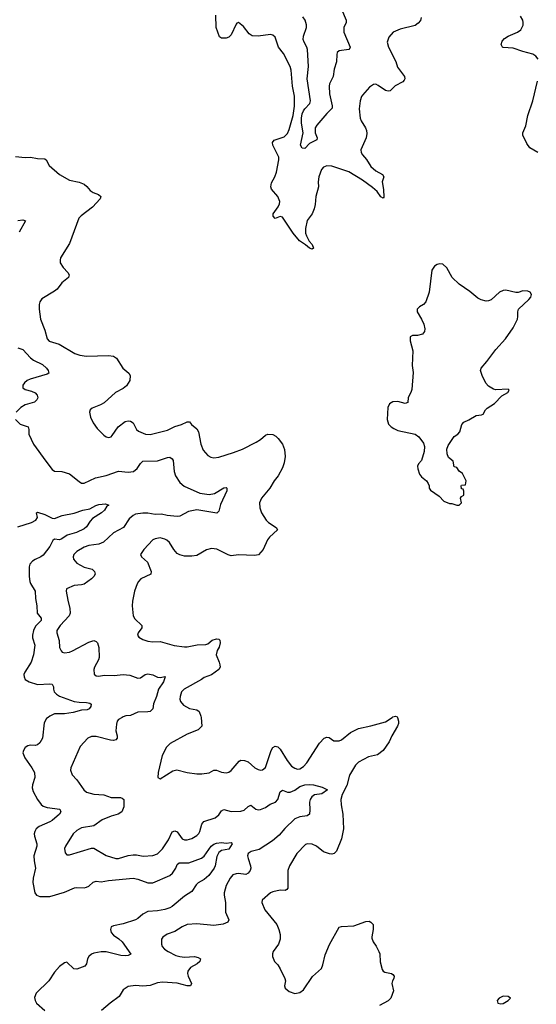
# Model space of a CAD drawing. Header units: inches. Extents: x 2057696 to 2160536, y 827480 to 1016834.
# Tile 95 of 256: x 2100185 to 2104399, y 877659 to 885693. Entities that reach past the tile are written whole.
import ezdxf

# ---------------------------------------------------------------- set-up
doc = ezdxf.new("R2010")
doc.units = ezdxf.units.IN
doc.header["$MEASUREMENT"] = 0
doc.layers.add('C1807', color=7, linetype='Continuous')
doc.layers.add('C1808', color=7, linetype='Continuous')

msp = doc.modelspace()

# ---------------------------------------------------------------- linework, layer by layer
at = {"layer": 'C1807', "color": 5}
for points, elevation in [([(2100417.6, 880000), (2100404.9, 879990), (2100384.2, 879955.8), (2100370.3, 879830), (2100350, 879792.7), (2100330, 879777), (2100310, 879771.8), (2100270, 879775.1), (2100250, 879769.6), (2100230, 879755.6), (2100215.3, 879730), (2100211.8, 879710), (2100226.3, 879670), (2100285.3, 879590), (2100304.9, 879550), (2100307.4, 879510), (2100289.2, 879450.8), (2100286.5, 879426.5), (2100295.1, 879395.1), (2100330.2, 879330.2), (2100359.5, 879290), (2100376.1, 879276.1), (2100410, 879264.3), (2100511.9, 879251.9), (2100521.3, 879230), (2100508.7, 879210), (2100450, 879160.3), (2100430, 879147.3), (2100343.1, 879110), (2100320.2, 879090), (2100308.3, 879070), (2100303.5, 879050), (2100304.9, 879030), (2100324.9, 878970), (2100326, 878950), (2100301.1, 878870), (2100302.2, 878830), (2100312.9, 878770), (2100295, 878690), (2100293.3, 878653.3), (2100307.9, 878567.9), (2100322, 878550), (2100350, 878540.3), (2100430, 878540.3), (2100550, 878574.7), (2100630.7, 878609.3), (2100650, 878613), (2100710, 878610.2), (2100730, 878614.2), (2100750, 878623.9), (2100784.3, 878655.7), (2100810, 878663.8), (2100850, 878659.7), (2100910, 878669.3), (2101110, 878687.3), (2101150, 878679.4), (2101230, 878650.7), (2101270, 878649.6), (2101410, 878711.7), (2101430.3, 878729.7), (2101457.8, 878770), (2101470, 878799.5), (2101486.5, 878813.5), (2101565.8, 878814.2), (2101669, 878851), (2101690, 878868.8), (2101746.3, 878950), (2101770, 878966), (2101790, 878974.3), (2101830, 878979.6), (2101870, 878974), (2101910, 878979.3), (2101918.4, 878970), (2101890, 878925.4), (2101830, 878913.3), (2101810, 878898), (2101793.4, 878866.6), (2101780.1, 878790), (2101772.3, 878770), (2101728.3, 878710), (2101690, 878676.5), (2101641.7, 878650), (2101625.2, 878634.8), (2101590, 878579.6), (2101530, 878540.5), (2101430, 878458.4), (2101410, 878446.3), (2101367.9, 878432.1), (2101310, 878422.2), (2101230, 878416.8), (2101190, 878395.8), (2101150, 878358.9), (2101130, 878348.1), (2101030, 878316.8), (2100950, 878300.5), (2100930, 878292), (2100924.6, 878270), (2100930, 878246), (2100950, 878222.6), (2100993.7, 878193.7), (2101020.3, 878170), (2101091.8, 878068.2), (2101070, 878056.9), (2101046.1, 878053.9), (2101010, 878056.5), (2100890, 878088.2), (2100850, 878088.8), (2100790, 878076.8), (2100770, 878069.7), (2100750, 878049.7), (2100739.3, 878030), (2100730.2, 877989.8), (2100715.8, 877970), (2100650, 877945.1), (2100627, 877950), (2100570, 878003.7), (2100550, 877998), (2100510, 877966.6), (2100470, 877922.7), (2100422.4, 877850), (2100319.1, 877750), (2100305.3, 877714.7), (2100310.4, 877690), (2100321.3, 877670), (2100390.4, 877610)], 340), ([(2101019.6, 880000), (2100990, 879983.7), (2100980.4, 879970), (2100973.8, 879946.2), (2100970.4, 879890), (2100980.3, 879850), (2100980.4, 879830), (2100970, 879818.4), (2100950, 879812.8), (2100926.3, 879813.7), (2100810, 879844.2), (2100770, 879844.4), (2100740.4, 879830), (2100677.3, 879762.7), (2100602, 879590), (2100598.4, 879570), (2100612.2, 879532.2), (2100651.2, 879491.2), (2100709.3, 879409.3), (2100730, 879390.3), (2100790, 879373.8), (2100870, 879369.1), (2100930, 879347.5), (2101007.2, 879347.2), (2101022, 879342), (2101033.7, 879330), (2101034, 879270), (2101017.6, 879230), (2100989.2, 879210.8), (2100930, 879193.6), (2100856.5, 879163.5), (2100790, 879116.8), (2100690, 879099.3), (2100650, 879078.3), (2100620.3, 879050), (2100558, 878950), (2100550.6, 878930), (2100555.5, 878895.5), (2100570, 878878.8), (2100590, 878879.1), (2100770, 878932.4), (2100790, 878933), (2100890, 878874.6), (2100970, 878850.3), (2100990, 878850.3), (2101070, 878872.6), (2101110, 878878.3), (2101138, 878878), (2101191.3, 878868.7), (2101270, 878873.7), (2101310, 878888.5), (2101350, 878927.6), (2101398.5, 879001.5), (2101430, 879065.5), (2101450, 879075.5), (2101470, 879067.7), (2101510, 879010.5), (2101530, 879000.3), (2101550, 879000.9), (2101590, 879012.6), (2101630, 879037.3), (2101646.2, 879053.8), (2101655.8, 879070), (2101671.7, 879128.3), (2101687.8, 879150), (2101778.8, 879181.2), (2101810, 879206.3), (2101830, 879237.8), (2101850, 879247.7), (2101910, 879233.6), (2101990, 879235.8), (2102016.5, 879243.6), (2102050, 879274.4), (2102070, 879283.1), (2102112.1, 879252.1), (2102130, 879247.2), (2102150, 879250.2), (2102190, 879265.8), (2102228.7, 879291.3), (2102273.1, 879310), (2102290.6, 879330), (2102310, 879392.2), (2102330, 879407.8), (2102369.6, 879389.6), (2102391, 879389), (2102430, 879406), (2102470, 879436.2), (2102510, 879451.5), (2102550, 879454), (2102580.7, 879450), (2102651.3, 879431.3), (2102694.8, 879410), (2102650, 879377.7), (2102590.2, 879369.8), (2102568.1, 879351.9), (2102554.4, 879330), (2102548.3, 879310), (2102553.1, 879246.9), (2102550, 879209.5), (2102530, 879198), (2102470, 879189.8), (2102430, 879173.8), (2102347.1, 879092.9), (2102301.3, 879038.7), (2102246.7, 878993.3), (2102137.8, 878922.2), (2102074, 878906), (2102048.4, 878890), (2102044.2, 878870), (2102047.6, 878850), (2102068.3, 878790), (2102070.2, 878770), (2102066, 878750), (2102050, 878728.7), (2102030, 878719.8), (2101970, 878726.6), (2101950, 878725.1), (2101924.6, 878715.4), (2101902, 878690), (2101870, 878629), (2101853.4, 878570), (2101853.4, 878550), (2101864.6, 878490), (2101862.6, 878410), (2101890.3, 878350), (2101882.8, 878330), (2101845.4, 878314.6), (2101770, 878301.7), (2101630, 878316.1), (2101550, 878310.7), (2101510, 878292), (2101450, 878254.5), (2101387.9, 878232.1), (2101352.3, 878207.7), (2101340.7, 878190), (2101340.5, 878150), (2101348.4, 878130), (2101366.4, 878110), (2101395.5, 878090), (2101458.2, 878058.2), (2101490, 878048.2), (2101530, 878043.9), (2101610, 878048.5), (2101641.1, 878041.1), (2101661, 878030), (2101654, 878010), (2101633, 877990), (2101579.7, 877960.3), (2101557, 877930), (2101554.9, 877910), (2101559.5, 877890), (2101585.5, 877830), (2101578, 877810), (2101550, 877811.3), (2101470, 877830.8), (2101350, 877841.1), (2101310, 877835.8), (2101250, 877812.6), (2101190, 877806.9), (2101130, 877812.6), (2101070, 877803.5), (2101030, 877777), (2100996.5, 877723.5), (2100923, 877670), (2100851.8, 877608.2)], 360), ([(2101664.6, 880000), (2101671.6, 879928.4), (2101641.7, 879898.3), (2101550, 879864.2), (2101412.6, 879787.4), (2101382, 879758), (2101346.4, 879690), (2101314.8, 879550), (2101312, 879510), (2101330, 879498), (2101434.5, 879565.5), (2101466.5, 879573.5), (2101550, 879550.5), (2101630, 879540.4), (2101670, 879540.4), (2101730, 879548), (2101770, 879570.7), (2101790, 879570.7), (2101830, 879552.7), (2101870, 879547.7), (2101890, 879553.4), (2101910, 879567.7), (2101976.1, 879643.9), (2101990, 879652), (2102018, 879650), (2102050, 879638.4), (2102103, 879590), (2102130, 879575.3), (2102150, 879570.4), (2102166.2, 879573.8), (2102189.7, 879590.4), (2102236.8, 879730), (2102250, 879753.7), (2102270, 879766), (2102290, 879761.1), (2102310, 879741.3), (2102367.5, 879647.5), (2102403.2, 879603.2), (2102430, 879584.9), (2102450, 879579), (2102470, 879581.5), (2102499.3, 879600.7), (2102527.1, 879630), (2102632, 879790), (2102670, 879830.4), (2102690, 879838), (2102710, 879836.3), (2102747.9, 879807.9), (2102790, 879808.3), (2102810, 879816.5), (2102882.5, 879877.5), (2102950, 879911.1), (2103050, 879931.5), (2103170, 879965.3), (2103224.3, 880000)], 380), ([(2103266.7, 880000), (2103275.3, 879970), (2103275.3, 879950), (2103267.7, 879930), (2103220.2, 879850), (2103199, 879801), (2103150, 879729.6), (2103104.2, 879695.8), (2103030, 879678.9), (2102950, 879636.4), (2102924.2, 879610), (2102874.7, 879530), (2102854.8, 879445.2), (2102816.8, 879370), (2102805, 879330), (2102806.6, 879286.6), (2102821.5, 879210), (2102826, 879090), (2102810.3, 879010), (2102770, 878909.3), (2102750, 878889.6), (2102730, 878883.6), (2102712.8, 878887.2), (2102664.4, 878904.4), (2102605.1, 878950), (2102570, 878966), (2102534, 878970), (2102517.6, 878962.4), (2102445.3, 878890), (2102384.7, 878790), (2102371.4, 878750), (2102373.1, 878626.9), (2102371.6, 878608.4), (2102364.4, 878595.6), (2102350, 878587.6), (2102310, 878591.1), (2102250, 878578), (2102230, 878567.8), (2102164, 878510), (2102159.1, 878490), (2102184.9, 878430), (2102283.8, 878310), (2102300.3, 878270), (2102310.4, 878229.6), (2102310.3, 878189.7), (2102294.9, 878150), (2102253, 878090), (2102246, 878070), (2102246.4, 878050), (2102263.8, 878010), (2102290, 877982), (2102310.4, 877950), (2102347.3, 877870), (2102354, 877850), (2102346, 877810), (2102351.3, 877790), (2102383.8, 877763.8), (2102428.7, 877748.7), (2102470, 877754.9), (2102501.1, 877778.9), (2102572.7, 877887.3), (2102647.9, 877952.1), (2102659.1, 877980.9), (2102676.8, 878063.2), (2102711.4, 878148.6), (2102792, 878288), (2102810, 878295.5), (2102910, 878299.1), (2103010, 878335.8), (2103036.7, 878336.7), (2103050.3, 878330.3), (2103068.4, 878310), (2103067.6, 878270), (2103056.5, 878210), (2103058.5, 878198.6), (2103068.4, 878170), (2103094.1, 878134.1), (2103116, 878090), (2103121.7, 878070), (2103126.9, 878006.9), (2103142.6, 877942.6), (2103150.4, 877930.4), (2103162.6, 877922.6), (2103218, 877910), (2103230, 877902.8), (2103239.1, 877890), (2103238, 877870), (2103226, 877850), (2103221.3, 877830), (2103235.6, 877770), (2103212.8, 877710), (2103190, 877687.3), (2103120.3, 877650)], 380)]:
    msp.add_lwpolyline(points, dxfattribs=dict(at, elevation=elevation))
at = {"layer": 'C1807', "color": 5, "elevation": 420}
msp.add_lwpolyline([(2104130, 877726), (2104096, 877710), (2104080.7, 877690), (2104086.8, 877670), (2104110, 877663.8), (2104130, 877666.4), (2104168.7, 877690), (2104188, 877710), (2104170, 877722)], close=True, dxfattribs=at)
at = {"layer": 'C1808', "color": 5}
for points, elevation in [([(2102810, 885778.4), (2102848.6, 885690), (2102848.4, 885670), (2102828.1, 885630), (2102828.3, 885590), (2102881.1, 885470), (2102879, 885461), (2102870.2, 885449.8), (2102790, 885439.3), (2102775.6, 885424.4), (2102770.9, 885409.1), (2102768.4, 885350), (2102751.5, 885290), (2102743.2, 885230), (2102713.4, 885170), (2102710.9, 885150), (2102712.8, 885087.2), (2102734.8, 884990), (2102734.4, 884970), (2102690, 884926.2), (2102608.6, 884831.4), (2102594.9, 884810), (2102594.9, 884770), (2102612.2, 884730), (2102608.2, 884711.8), (2102550, 884682), (2102510, 884643), (2102490, 884643.6), (2102476.4, 884670), (2102496.7, 884770), (2102484.7, 884850), (2102483.5, 884890), (2102490, 884923.6), (2102500.8, 884950), (2102510, 884966.3), (2102552.8, 885010), (2102558.4, 885030), (2102530.6, 885210), (2102539.9, 885310), (2102533.5, 885450), (2102528.4, 885470), (2102504.3, 885510), (2102498.4, 885530), (2102501, 885559), (2102523.5, 885630), (2102524.8, 885650), (2102513.5, 885690), (2102495.3, 885715.3)], 360), ([(2103460.3, 885710), (2103453.4, 885686.6), (2103435.9, 885664.1), (2103410, 885644.4), (2103290, 885616.4), (2103230.4, 885590), (2103196.5, 885550), (2103183.1, 885510), (2103192.9, 885470), (2103253, 885353), (2103266.7, 885306.7), (2103323.7, 885230), (2103325.7, 885210), (2103320.5, 885199.5), (2103310, 885185.4), (2103247.1, 885152.9), (2103208.5, 885111.5), (2103190, 885109.6), (2103170, 885115.1), (2103110, 885157), (2103090, 885166.6), (2103070, 885165.2), (2103038.7, 885141.3), (2102981.8, 885078.2), (2102973.7, 885066.3), (2102962, 885030), (2102954, 884966), (2102962.7, 884890), (2102970, 884868.5), (2103006, 884810), (2103013.4, 884790), (2103015.6, 884764.4), (2103011.8, 884730), (2102968.6, 884631.4), (2102970.4, 884610), (2102981.3, 884590), (2103013.3, 884553.3), (2103050, 884494.9), (2103090, 884460.9), (2103145.5, 884430), (2103154.9, 884410), (2103143.1, 884370), (2103152.7, 884307.2), (2103155.3, 884244.7), (2103150, 884237.2), (2103130, 884247.8), (2103101, 884290), (2103064.4, 884324.4), (2102982.6, 884382.5), (2102870, 884451.6), (2102730, 884497.7), (2102690, 884499.7), (2102663.8, 884490), (2102646.3, 884470), (2102626.5, 884410), (2102620.8, 884370), (2102622.3, 884330), (2102600.9, 884250), (2102595.1, 884184.9), (2102586.7, 884150), (2102570.5, 884110), (2102530, 884054), (2102516.9, 883990), (2102517.7, 883950), (2102524.9, 883930), (2102546.7, 883886.7), (2102570, 883858), (2102582, 883830), (2102570, 883819.5), (2102550, 883828.2), (2102516.3, 883856.3), (2102467.5, 883887.5), (2102416.2, 883950), (2102330, 884080.7), (2102310, 884086), (2102270, 884071.6), (2102251.6, 884090), (2102254, 884110), (2102292.8, 884167.2), (2102303.1, 884190), (2102306, 884210), (2102290, 884249.4), (2102239.7, 884310), (2102233.7, 884330), (2102238, 884362), (2102266.9, 884410), (2102280.9, 884450), (2102299.8, 884550), (2102297.7, 884570), (2102249.7, 884670), (2102246, 884690), (2102260.9, 884710), (2102342.3, 884737.7), (2102370, 884765.3), (2102383.8, 884796.2), (2102415.1, 884910), (2102426.4, 884986.3), (2102427, 885070), (2102410.6, 885150.6), (2102400.9, 885280.9), (2102392.2, 885312.2), (2102336.8, 885416.8), (2102296.9, 885470), (2102269.7, 885549.7), (2102250, 885565.6), (2102230, 885572.4), (2102130, 885557.2), (2102082.3, 885562.3), (2102057.7, 885577.7), (2102010, 885637.6), (2101970, 885669.4), (2101956.3, 885663.7), (2101950, 885655.3), (2101910.3, 885569.7), (2101890.3, 885549.7), (2101870, 885541.6), (2101830, 885540.9), (2101813.8, 885553.8), (2101787.1, 885630), (2101784.8, 885730)], 380), ([(2104415.9, 885370), (2104395.7, 885395.7), (2104370.8, 885410.8), (2104290, 885432.5), (2104210, 885461.7), (2104130, 885465), (2104122.6, 885470), (2104112.8, 885490), (2104121.3, 885518.7), (2104140.6, 885539.4), (2104170, 885558.6), (2104247.3, 885590), (2104273.6, 885610), (2104291.9, 885648.1), (2104293.1, 885670), (2104288.3, 885690), (2104270, 885721.6)], 380), ([(2104411.1, 884610), (2104346.3, 884646.3), (2104321.8, 884681.8), (2104289.7, 884750), (2104289.8, 884770), (2104313.5, 884826.5), (2104329.9, 884910), (2104371.2, 885030), (2104409.2, 885190)], 380), ([(2100150, 884578), (2100230, 884568), (2100274, 884570), (2100330, 884559.3), (2100390, 884558.8), (2100401, 884550), (2100424, 884504), (2100510.6, 884430), (2100590, 884383.8), (2100670, 884368.2), (2100710.4, 884350.4), (2100732.5, 884332.5), (2100758.5, 884298.5), (2100783.4, 884283.4), (2100826.9, 884266.9), (2100847.3, 884250), (2100842, 884230), (2100777.6, 884162.4), (2100686.3, 884093.7), (2100667.5, 884072.5), (2100590, 883866), (2100518.4, 883750), (2100514, 883730), (2100516.4, 883710), (2100539.5, 883670), (2100577, 883630), (2100588.5, 883610), (2100584.4, 883590), (2100530, 883546.6), (2100490, 883495.6), (2100470, 883477.4), (2100364.2, 883415.8), (2100347.9, 883392.1), (2100344.2, 883370), (2100343.7, 883330), (2100353.7, 883250), (2100390, 883160.7), (2100407.7, 883090), (2100426.7, 883070), (2100506.6, 883046.6), (2100635.5, 882970), (2100675.3, 882955.3), (2100730, 882946.3), (2100910, 882952), (2100950, 882946.7), (2100974.4, 882930), (2101026.7, 882850), (2101076.4, 882810), (2101084.9, 882790), (2101082.4, 882750), (2101054.9, 882705.1), (2101030, 882682.9), (2100966, 882650), (2100873, 882567), (2100842.8, 882550), (2100776.1, 882523.9), (2100759.5, 882510), (2100755.2, 882490), (2100762.7, 882450), (2100784.5, 882404.5), (2100818.1, 882358.1), (2100870, 882303.1), (2100890, 882288.7), (2100910, 882283.7), (2100930, 882290.4), (2100939.3, 882300.7), (2100988.3, 882371.7), (2101046.5, 882413.5), (2101070, 882420.5), (2101090, 882417.1), (2101110, 882404), (2101137.6, 882350), (2101154.8, 882334.8), (2101210, 882310.2), (2101250, 882307.5), (2101390, 882343.6), (2101450, 882374.9), (2101504, 882390), (2101550, 882411), (2101570, 882411), (2101586, 882390), (2101630, 882354), (2101644, 882330), (2101662.7, 882230), (2101682, 882182), (2101718.5, 882138.5), (2101744.4, 882124.4), (2101770, 882118.9), (2101810, 882123.6), (2101930, 882161.7), (2102001.2, 882190), (2102115.2, 882244.8), (2102150, 882268.5), (2102190, 882304.4), (2102210, 882312.2), (2102248.7, 882308.7), (2102274.3, 882294.3), (2102294.8, 882274.8), (2102328.2, 882230), (2102346.4, 882186.4), (2102350.3, 882130), (2102343.4, 882076.6), (2102330, 882037.2), (2102292.4, 881970), (2102260.5, 881930), (2102226, 881870), (2102157.1, 881790), (2102140.4, 881750), (2102143.1, 881710), (2102157.6, 881670), (2102195.6, 881610), (2102213.7, 881590), (2102277.1, 881550), (2102288.2, 881530), (2102221.7, 881470), (2102207.2, 881450), (2102170, 881369.6), (2102132.3, 881327.7), (2102099.9, 881320.1), (2101970, 881326.9), (2101910, 881319.7), (2101885.9, 881325.9), (2101793.4, 881373.4), (2101750, 881378), (2101710, 881366.6), (2101630, 881322.4), (2101590, 881314.7), (2101530, 881315.1), (2101490, 881325.6), (2101470, 881337), (2101442.9, 881370), (2101407, 881427), (2101386.1, 881446.1), (2101370, 881455.8), (2101330, 881464.7), (2101290, 881458.5), (2101270, 881449.6), (2101197.1, 881370), (2101170.6, 881330), (2101177.3, 881310), (2101226.7, 881266.7), (2101257.3, 881190), (2101253.4, 881170), (2101172.2, 881130), (2101153.4, 881110), (2101142, 881090), (2101122.6, 881030), (2101105.5, 880950), (2101101.3, 880910), (2101111.3, 880830), (2101125.5, 880805.5), (2101182, 880750), (2101182, 880730), (2101150.4, 880690), (2101145.5, 880670), (2101155.6, 880655.6), (2101190, 880635.8), (2101230, 880622), (2101270, 880616.9), (2101330, 880618.6), (2101446.3, 880586.3), (2101530, 880574.9), (2101550, 880574.9), (2101632, 880592), (2101704.5, 880595.5), (2101718.4, 880601.6), (2101754, 880630), (2101790, 880640.5), (2101810, 880638.8), (2101816.3, 880630), (2101819.3, 880610), (2101813, 880573), (2101794.7, 880545.3), (2101787.2, 880510), (2101813.4, 880450), (2101817.6, 880430), (2101819.3, 880410), (2101808.7, 880391.3), (2101750, 880347.6), (2101690, 880326.6), (2101668, 880310), (2101526, 880230), (2101503.6, 880210), (2101492.7, 880170), (2101491.7, 880150), (2101497, 880130), (2101521.1, 880101.1), (2101570, 880074.3), (2101630, 880063.1), (2101648.9, 880048.9), (2101663.6, 880010), (2101664.6, 880000)], 380), ([(2100170, 884054), (2100210, 884060.3), (2100232.3, 884052.3), (2100180.2, 883959.8)], 360), ([(2100170, 883016.5), (2100210, 883001.1), (2100272.8, 882932.8), (2100296.3, 882916.3), (2100370, 882880.8), (2100403.1, 882850), (2100417.6, 882830), (2100423, 882810), (2100410, 882799.6), (2100270, 882761), (2100246.4, 882750), (2100223.8, 882730), (2100210.6, 882710), (2100210.8, 882690), (2100230, 882676.3), (2100281.8, 882661.8), (2100310, 882648.4), (2100328.4, 882630), (2100332.2, 882607.8), (2100326, 882590), (2100306.6, 882573.4), (2100230, 882550.9), (2100194.9, 882530), (2100156.4, 882490)], 360), ([(2100150.5, 882430), (2100190, 882393), (2100254.8, 882370), (2100260.5, 882350), (2100260.5, 882310), (2100297.3, 882230), (2100397.3, 882090), (2100450, 882023.8), (2100467.7, 882010), (2100530, 882007), (2100590, 881988.7), (2100670, 881923.8), (2100690, 881912.7), (2100710, 881912.4), (2100804.4, 881955.6), (2100890, 881972.8), (2100990, 882010.3), (2101070, 882001.3), (2101112.4, 882007.6), (2101144.2, 882030), (2101170, 882073), (2101190, 882092.2), (2101310, 882094), (2101390, 882120.9), (2101410, 882122.6), (2101430, 882110.5), (2101435.8, 882095.8), (2101446, 882006), (2101454.9, 881970), (2101490, 881917.3), (2101526.6, 881886.6), (2101654.8, 881830), (2101730, 881818.5), (2101772.8, 881827.2), (2101850, 881874), (2101870, 881876.3), (2101874.4, 881870), (2101873.8, 881850), (2101823.7, 881736.3), (2101810, 881684), (2101792.3, 881667.7), (2101630, 881694.6), (2101560.9, 881679.1), (2101490, 881641.6), (2101470, 881638.3), (2101386.9, 881646.9), (2101342, 881658), (2101290, 881656.8), (2101230, 881665.8), (2101190, 881665.7), (2101130, 881657.2), (2101110, 881648.2), (2101078.6, 881621.4), (2101030.8, 881549.2), (2100950, 881505.3), (2100869.4, 881430.6), (2100830, 881413.1), (2100750, 881402), (2100710.6, 881390), (2100650, 881354), (2100626, 881330), (2100620.3, 881310), (2100624, 881290), (2100650, 881258.3), (2100710, 881225), (2100774.8, 881210), (2100795.5, 881190), (2100799.3, 881170), (2100790.4, 881150), (2100770.6, 881130), (2100710, 881088.5), (2100690, 881081.5), (2100630, 881075.4), (2100567.2, 881050), (2100564.2, 881030), (2100576.7, 880956.7), (2100594.4, 880890), (2100596.3, 880850), (2100587.7, 880830), (2100513.8, 880750), (2100488.9, 880710), (2100488.9, 880690), (2100507.9, 880627.9), (2100510.4, 880570), (2100522.3, 880542.3), (2100532.2, 880532.2), (2100550, 880527.2), (2100590, 880533.1), (2100616.9, 880543.1), (2100750, 880614), (2100790, 880627.7), (2100810, 880620.7), (2100820.7, 880610), (2100831.7, 880571.7), (2100832.3, 880487.7), (2100827.2, 880470), (2100794.4, 880410), (2100790.4, 880390), (2100793.7, 880353.7), (2100810, 880340.7), (2100830, 880338), (2100875.3, 880344.7), (2100956.6, 880343.4), (2101030, 880350.3), (2101084.2, 880344.2), (2101150, 880320.4), (2101170, 880324.4), (2101208.7, 880351.3), (2101230, 880356.5), (2101270, 880346.3), (2101310, 880327.8), (2101334.9, 880325.1), (2101370, 880334.8), (2101372, 880330), (2101359.1, 880290), (2101317.6, 880230), (2101301.8, 880170), (2101276.5, 880110), (2101270.3, 880070), (2101260.8, 880059.2), (2101250, 880049.7), (2101230, 880044.7), (2101150, 880044.2), (2101090, 880015.4), (2101050, 880012.1), (2101030, 880005.7), (2101019.6, 880000)], 360), ([(2100170, 881555.3), (2100281.2, 881590), (2100316, 881610), (2100329.3, 881630), (2100322, 881670), (2100330, 881676), (2100390, 881656.3), (2100450, 881624.9), (2100470, 881622.4), (2100532.5, 881647.5), (2100630, 881665.8), (2100699.3, 881690), (2100757, 881703), (2100805.2, 881730), (2100830, 881737.1), (2100883.6, 881743.6), (2100911.1, 881731.1), (2100896, 881724), (2100875.5, 881690), (2100853.4, 881670), (2100777.7, 881622.2), (2100759, 881601), (2100730, 881554), (2100710, 881539.2), (2100648.2, 881510), (2100572.8, 881487.2), (2100530, 881456.5), (2100509.8, 881449.8), (2100470, 881453.6), (2100455.8, 881444.2), (2100430, 881395.6), (2100375.8, 881324.2), (2100357.3, 881310), (2100310, 881289.7), (2100290, 881275.1), (2100268.6, 881251.4), (2100262.2, 881230), (2100261.3, 881150), (2100268, 881108), (2100272.7, 881092.8), (2100311.4, 881030), (2100313.7, 880970), (2100324.7, 880910), (2100328.2, 880850), (2100359.6, 880810), (2100360.9, 880790), (2100314.3, 880745.7), (2100297.7, 880710), (2100288.6, 880670), (2100289.3, 880650), (2100308.4, 880590), (2100298.3, 880510), (2100278, 880450), (2100226.4, 880370), (2100219.7, 880350), (2100220.2, 880330), (2100229, 880310), (2100263, 880290), (2100330, 880269.3), (2100430, 880274.9), (2100450, 880270.4), (2100460.4, 880250), (2100460.3, 880230), (2100467, 880210), (2100485.3, 880190), (2100510, 880174.7), (2100630, 880130.2), (2100670, 880123.6), (2100730, 880122.8), (2100756.2, 880116.2), (2100767.9, 880107.9), (2100765.3, 880090), (2100751.8, 880070), (2100736.6, 880063.4), (2100690, 880060.3), (2100621, 880039), (2100550, 880029.8), (2100470, 880028.8), (2100430, 880009.8), (2100417.6, 880000)], 340), ([(2103224.3, 880000), (2103230, 880003.7), (2103250.4, 880010.4), (2103265.2, 880005.2), (2103266.7, 880000)], 380)]:
    msp.add_lwpolyline(points, dxfattribs=dict(at, elevation=elevation))
at = {"layer": 'C1808', "color": 5, "elevation": 420}
msp.add_lwpolyline([(2103610, 883700.7), (2103590, 883696.2), (2103570, 883682), (2103547, 883650), (2103524.9, 883470), (2103499.5, 883390), (2103480.5, 883370), (2103447.3, 883350), (2103428, 883330), (2103426.4, 883310), (2103463.8, 883250), (2103482, 883210), (2103490.6, 883170), (2103486.8, 883150), (2103470, 883126), (2103430, 883116), (2103390, 883117.2), (2103370, 883106), (2103370, 883074), (2103392.4, 882990), (2103387.3, 882872.7), (2103394.2, 882814.2), (2103383.4, 882676.6), (2103375.5, 882650), (2103354.9, 882610), (2103350.4, 882569.6), (2103330, 882562), (2103270, 882576.9), (2103230, 882575.1), (2103201.3, 882558.7), (2103187.7, 882530), (2103184, 882430), (2103193.4, 882393.4), (2103216, 882370), (2103236.4, 882356.4), (2103270, 882342), (2103410, 882312.4), (2103440.7, 882290), (2103478, 882238), (2103488, 882210), (2103483.8, 882170), (2103462.8, 882097.2), (2103438, 882070), (2103431.3, 882050), (2103431.6, 882028.4), (2103445.2, 881985.2), (2103463.5, 881963.5), (2103504.7, 881930), (2103518, 881910), (2103524.7, 881890), (2103524.7, 881870), (2103535.3, 881855.3), (2103606.4, 881806.4), (2103645.4, 881765.4), (2103690, 881744.7), (2103710, 881744.7), (2103750, 881731.3), (2103770, 881732), (2103788, 881750), (2103782, 881790), (2103790, 881802), (2103807.3, 881812.7), (2103807.3, 881847.3), (2103802, 881862), (2103790, 881866), (2103786, 881890), (2103790, 881894), (2103822, 881898), (2103828, 881930), (2103798, 881990), (2103768.9, 882008.9), (2103750, 882038), (2103730, 882046), (2103722, 882090), (2103682, 882122), (2103672.7, 882150), (2103669.2, 882190), (2103681.5, 882218.5), (2103730, 882292), (2103758, 882310), (2103775.3, 882330), (2103792.7, 882390), (2103809.3, 882410), (2103850, 882428.5), (2103910, 882464.4), (2103951.5, 882468.5), (2103966, 882474), (2103985.2, 882510), (2103997.5, 882522.5), (2104058.9, 882561.1), (2104117.2, 882622.8), (2104168, 882650), (2104178, 882670), (2104170, 882678), (2104070, 882673.2), (2104050, 882677.2), (2104010, 882702.7), (2103988.1, 882728.1), (2103957.6, 882790), (2103945.1, 882830), (2103949.5, 882850), (2103996.2, 882903.8), (2104070, 883003), (2104147.6, 883090), (2104210, 883179.1), (2104245.6, 883250), (2104249.6, 883270), (2104247.6, 883310), (2104253.6, 883330), (2104337.2, 883410), (2104354, 883430), (2104359, 883450), (2104348.7, 883470), (2104330, 883479.3), (2104290, 883480.9), (2104252.5, 883467.5), (2104232.8, 883467.2), (2104150, 883486.6), (2104130, 883484), (2104100.5, 883470), (2104031.5, 883408.4), (2104010, 883398.4), (2103990, 883397.6), (2103950, 883407.8), (2103921.3, 883421.3), (2103856.2, 883476.2), (2103770, 883534.5), (2103712, 883590), (2103670, 883669.4), (2103637.1, 883697.1)], close=True, dxfattribs=at)

doc.saveas('drawing.dxf')
